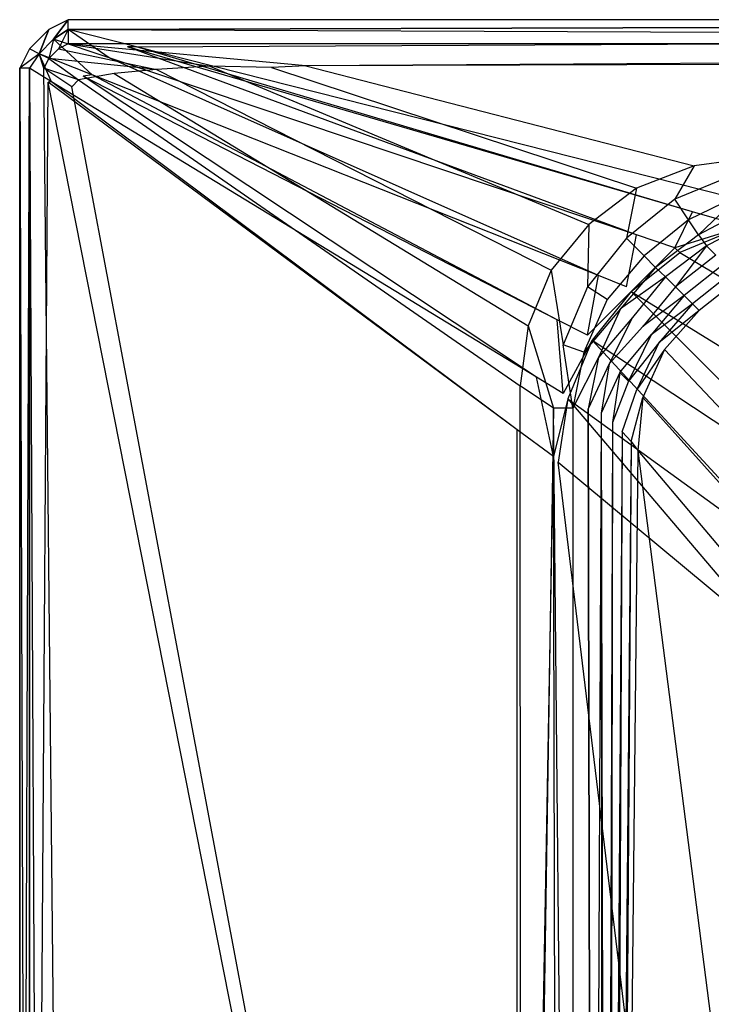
# Model space of a CAD drawing. Extents: x 0 to 0.86, y -0.605 to 0.
# Tile 6 of 33: x 0 to 0.143, y -0.203 to 0. Entities that reach past the tile are written whole.
import ezdxf

# ---------------------------------------------------------------- set-up
doc = ezdxf.new("R2010")
doc.units = 0
doc.layers.add('L3_BECKEN_N_692210__0___REPLACE', color=7, linetype='CONTINUOUS')

msp = doc.modelspace()

# ---------------------------------------------------------------- linework, layer by layer
at = {"layer": 'L3_BECKEN_N_692210__0___REPLACE', "color": 8}
for points, invisible_edges in [([(0.01, 0, 0.306281), (0.007, -0.004, 0.304286), (0.006, -0.002, 0.306281), (0.01, 0, 0.306281)], 14), ([(0.006, -0.002, 0.342652), (0.01, 0, 0.349181), (0.01, 0, 0.342652), (0.006, -0.002, 0.342652)], 13), ([(0.01, 0, 0.349181), (0.006, -0.002, 0.342652), (0.006, -0.002, 0.349181), (0.01, 0, 0.349181)], 14), ([(0.007, -0.004, 0.352174), (0.01, 0, 0.349181), (0.006, -0.002, 0.349181), (0.007, -0.004, 0.352174)], 14), ([(0.006, -0.002, 0.310828), (0.01, 0, 0.342652), (0.01, 0, 0.310828), (0.006, -0.002, 0.310828)], 13), ([(0.01, 0, 0.342652), (0.006, -0.002, 0.310828), (0.006, -0.002, 0.342652), (0.01, 0, 0.342652)], 14), ([(0.006, -0.002, 0.306281), (0.01, 0, 0.310828), (0.01, 0, 0.306281), (0.006, -0.002, 0.306281)], 13), ([(0.01, 0, 0.310828), (0.006, -0.002, 0.306281), (0.006, -0.002, 0.310828), (0.01, 0, 0.310828)], 14), ([(0.01, -0.002, 0.304286), (0.007, -0.004, 0.304286), (0.01, 0, 0.306281), (0.01, -0.002, 0.304286)], 14), ([(0.007, -0.004, 0.352174), (0.01, -0.002, 0.352174), (0.01, 0, 0.349181), (0.007, -0.004, 0.352174)], 14), ([(0.758371, 0, 0.306281), (0.01, -0.002, 0.304286), (0.01, 0, 0.306281), (0.758371, 0, 0.306281)], 13), ([(0.01, -0.002, 0.304286), (0.758371, 0, 0.306281), (0.758419, -0.002, 0.304286), (0.01, -0.002, 0.304286)], 14), ([(0.01, -0.002, 0.352174), (0.755975, 0, 0.349181), (0.01, 0, 0.349181), (0.01, -0.002, 0.352174)], 13), ([(0.755975, 0, 0.349181), (0.01, -0.002, 0.352174), (0.756104, -0.002, 0.352174), (0.755975, 0, 0.349181)], 14), ([(0.01, 0, 0.349181), (0.756339, 0, 0.342652), (0.01, 0, 0.342652), (0.01, 0, 0.349181)], 13), ([(0.756339, 0, 0.342652), (0.01, 0, 0.349181), (0.755975, 0, 0.349181), (0.756339, 0, 0.342652)], 14), ([(0.01, 0, 0.310828), (0.756339, 0, 0.342652), (0.758117, 0, 0.310828), (0.01, 0, 0.310828)], 13), ([(0.756339, 0, 0.342652), (0.01, 0, 0.310828), (0.01, 0, 0.342652), (0.756339, 0, 0.342652)], 14), ([(0.01, 0, 0.310828), (0.758371, 0, 0.306281), (0.01, 0, 0.306281), (0.01, 0, 0.310828)], 13), ([(0.758371, 0, 0.306281), (0.01, 0, 0.310828), (0.758117, 0, 0.310828), (0.758371, 0, 0.306281)], 14), ([(0.006, -0.002, 0.306281), (0.004, -0.007, 0.304286), (0.002, -0.006, 0.306281), (0.006, -0.002, 0.306281)], 13), ([(0.002, -0.006, 0.342652), (0.006, -0.002, 0.349181), (0.006, -0.002, 0.342652), (0.002, -0.006, 0.342652)], 13), ([(0.006, -0.002, 0.349181), (0.002, -0.006, 0.342652), (0.002, -0.006, 0.349181), (0.006, -0.002, 0.349181)], 14), ([(0.004, -0.007, 0.352174), (0.006, -0.002, 0.349181), (0.002, -0.006, 0.349181), (0.004, -0.007, 0.352174)], 13), ([(0.002, -0.006, 0.310828), (0.006, -0.002, 0.342652), (0.006, -0.002, 0.310828), (0.002, -0.006, 0.310828)], 13), ([(0.006, -0.002, 0.342652), (0.002, -0.006, 0.310828), (0.002, -0.006, 0.342652), (0.006, -0.002, 0.342652)], 14), ([(0.002, -0.006, 0.306281), (0.006, -0.002, 0.310828), (0.006, -0.002, 0.306281), (0.002, -0.006, 0.306281)], 13), ([(0.006, -0.002, 0.310828), (0.002, -0.006, 0.306281), (0.002, -0.006, 0.310828), (0.006, -0.002, 0.310828)], 14), ([(0.004, -0.007, 0.304286), (0.006, -0.002, 0.306281), (0.007, -0.004, 0.304286), (0.004, -0.007, 0.304286)], 14), ([(0.006, -0.002, 0.349181), (0.004, -0.007, 0.352174), (0.007, -0.004, 0.352174), (0.006, -0.002, 0.349181)], 14), ([(0.01, -0.002, 0.352174), (0.007, -0.004, 0.352174), (0.008, -0.006, 0.354169), (0.01, -0.002, 0.352174)], 14), ([(0.01, -0.002, 0.304286), (0.018418, -0.007836, 0.304286), (0.007, -0.004, 0.304286), (0.01, -0.002, 0.304286)], 13), ([(0.01, -0.002, 0.352174), (0.008, -0.006, 0.354169), (0.01, -0.005, 0.354169), (0.01, -0.002, 0.352174)], 14), ([(0.756279, -0.005, 0.354169), (0.01, -0.002, 0.352174), (0.01, -0.005, 0.354169), (0.756279, -0.005, 0.354169)], 13), ([(0.01, -0.002, 0.352174), (0.756279, -0.005, 0.354169), (0.756104, -0.002, 0.352174), (0.01, -0.002, 0.352174)], 14), ([(0.758419, -0.002, 0.304286), (0.024087, -0.005569, 0.304286), (0.01, -0.002, 0.304286), (0.758419, -0.002, 0.304286)], 13), ([(0.024087, -0.005569, 0.304286), (0.02223, -0.005571, 0.304286), (0.01, -0.002, 0.304286), (0.024087, -0.005569, 0.304286)], 14), ([(0.018418, -0.007836, 0.304286), (0.01, -0.002, 0.304286), (0.02223, -0.005571, 0.304286), (0.018418, -0.007836, 0.304286)], 14), ([(0.024087, -0.005569, 0.304286), (0.758419, -0.002, 0.304286), (0.758429, -0.004685, 0.304286), (0.024087, -0.005569, 0.304286)], 14), ([(0.006, -0.008, 0.354169), (0.007, -0.004, 0.352174), (0.004, -0.007, 0.352174), (0.006, -0.008, 0.354169)], 13), ([(0.007, -0.004, 0.304286), (0.014958, -0.011347, 0.304286), (0.004, -0.007, 0.304286), (0.007, -0.004, 0.304286)], 13), ([(0.007, -0.004, 0.352174), (0.006, -0.008, 0.354169), (0.008, -0.006, 0.354169), (0.007, -0.004, 0.352174)], 14), ([(0.014958, -0.011347, 0.304286), (0.007, -0.004, 0.304286), (0.018418, -0.007836, 0.304286), (0.014958, -0.011347, 0.304286)], 14), ([(0.002, -0.01, 0.304286), (0, -0.01, 0.306281), (0.002, -0.006, 0.306281), (0.002, -0.01, 0.304286)], 14), ([(0, -0.01, 0.349181), (0.002, -0.006, 0.342652), (0, -0.01, 0.342652), (0, -0.01, 0.349181)], 13), ([(0.002, -0.006, 0.342652), (0, -0.01, 0.349181), (0.002, -0.006, 0.349181), (0.002, -0.006, 0.342652)], 14), ([(0.002, -0.006, 0.349181), (0, -0.01, 0.349181), (0.004, -0.007, 0.352174), (0.002, -0.006, 0.349181)], 14), ([(0, -0.01, 0.342652), (0.002, -0.006, 0.310828), (0, -0.01, 0.310828), (0, -0.01, 0.342652)], 13), ([(0.002, -0.006, 0.310828), (0, -0.01, 0.342652), (0.002, -0.006, 0.342652), (0.002, -0.006, 0.310828)], 14), ([(0, -0.01, 0.310828), (0.002, -0.006, 0.306281), (0, -0.01, 0.306281), (0, -0.01, 0.310828)], 13), ([(0.002, -0.006, 0.306281), (0, -0.01, 0.310828), (0.002, -0.006, 0.310828), (0.002, -0.006, 0.306281)], 14), ([(0.004, -0.007, 0.304286), (0.002, -0.01, 0.304286), (0.002, -0.006, 0.306281), (0.004, -0.007, 0.304286)], 14), ([(0.028211, -0.010229, 0.354169), (0.008, -0.006, 0.354169), (0.006, -0.008, 0.354169), (0.028211, -0.010229, 0.354169)], 13), ([(0.0392, -0.009585, 0.354169), (0.01, -0.005, 0.354169), (0.008, -0.006, 0.354169), (0.0392, -0.009585, 0.354169)], 13), ([(0.008, -0.006, 0.354169), (0.028211, -0.010229, 0.354169), (0.0392, -0.009585, 0.354169), (0.008, -0.006, 0.354169)], 14), ([(0.058976, -0.009491, 0.354169), (0.756279, -0.005, 0.354169), (0.01, -0.005, 0.354169), (0.058976, -0.009491, 0.354169)], 13), ([(0.01, -0.005, 0.354169), (0.0392, -0.009585, 0.354169), (0.051909, -0.009876, 0.354169), (0.01, -0.005, 0.354169)], 14), ([(0.058976, -0.009491, 0.354169), (0.01, -0.005, 0.354169), (0.051909, -0.009876, 0.354169), (0.058976, -0.009491, 0.354169)], 14), ([(0.02223, -0.005571, 0.304286), (0.127096, -0.044345, 0.304286), (0.018418, -0.007836, 0.304286), (0.02223, -0.005571, 0.304286)], 13), ([(0.024087, -0.005569, 0.304286), (0.138644, -0.03956, 0.304286), (0.02223, -0.005571, 0.304286), (0.024087, -0.005569, 0.304286)], 13), ([(0.127096, -0.044345, 0.304286), (0.02223, -0.005571, 0.304286), (0.138644, -0.03956, 0.304286), (0.127096, -0.044345, 0.304286)], 14), ([(0.758429, -0.004685, 0.304286), (0.146089, -0.036476, 0.304286), (0.024087, -0.005569, 0.304286), (0.758429, -0.004685, 0.304286)], 13), ([(0.138644, -0.03956, 0.304286), (0.024087, -0.005569, 0.304286), (0.146089, -0.036476, 0.304286), (0.138644, -0.03956, 0.304286)], 14), ([(0.756279, -0.005, 0.354169), (0.058976, -0.009491, 0.354169), (0.756238, -0.007604, 0.354169), (0.756279, -0.005, 0.354169)], 14), ([(0.004, -0.007, 0.352174), (0, -0.01, 0.349181), (0.002, -0.01, 0.352174), (0.004, -0.007, 0.352174)], 14), ([(0.005, -0.01, 0.354169), (0.004, -0.007, 0.352174), (0.002, -0.01, 0.352174), (0.005, -0.01, 0.354169)], 14), ([(0.004, -0.007, 0.304286), (0.00656, -0.012777, 0.304286), (0.002, -0.01, 0.304286), (0.004, -0.007, 0.304286)], 13), ([(0.006, -0.008, 0.354169), (0.004, -0.007, 0.352174), (0.005, -0.01, 0.354169), (0.006, -0.008, 0.354169)], 14), ([(0.014958, -0.011347, 0.304286), (0.013089, -0.011665, 0.304286), (0.004, -0.007, 0.304286), (0.014958, -0.011347, 0.304286)], 14), ([(0.00656, -0.012777, 0.304286), (0.004, -0.007, 0.304286), (0.013089, -0.011665, 0.304286), (0.00656, -0.012777, 0.304286)], 14), ([(0.012141, -0.012403, 0.354169), (0.006, -0.008, 0.354169), (0.005, -0.01, 0.354169), (0.012141, -0.012403, 0.354169)], 13), ([(0.006, -0.008, 0.354169), (0.012141, -0.012403, 0.354169), (0.019447, -0.011098, 0.354169), (0.006, -0.008, 0.354169)], 14), ([(0.028211, -0.010229, 0.354169), (0.006, -0.008, 0.354169), (0.019447, -0.011098, 0.354169), (0.028211, -0.010229, 0.354169)], 14), ([(0.018418, -0.007836, 0.304286), (0.119261, -0.052723, 0.304286), (0.014958, -0.011347, 0.304286), (0.018418, -0.007836, 0.304286)], 13), ([(0.119261, -0.052723, 0.304286), (0.018418, -0.007836, 0.304286), (0.127096, -0.044345, 0.304286), (0.119261, -0.052723, 0.304286)], 14), ([(0.15193, -0.028362, 0.354169), (0.756238, -0.007604, 0.354169), (0.058976, -0.009491, 0.354169), (0.15193, -0.028362, 0.354169)], 13), ([(0, -0.595, 0.342652), (0, -0.01, 0.310828), (0, -0.595, 0.310828), (0, -0.595, 0.342652)], 13), ([(0, -0.01, 0.310828), (0, -0.595, 0.342652), (0, -0.01, 0.342652), (0, -0.01, 0.310828)], 14), ([(0, -0.595, 0.349181), (0, -0.01, 0.342652), (0, -0.595, 0.342652), (0, -0.595, 0.349181)], 13), ([(0, -0.01, 0.342652), (0, -0.595, 0.349181), (0, -0.01, 0.349181), (0, -0.01, 0.342652)], 14), ([(0.002, -0.01, 0.304286), (0, -0.595, 0.306281), (0, -0.01, 0.306281), (0.002, -0.01, 0.304286)], 13), ([(0, -0.595, 0.306281), (0.002, -0.01, 0.304286), (0.002, -0.595, 0.304286), (0, -0.595, 0.306281)], 14), ([(0.002, -0.595, 0.352174), (0, -0.01, 0.349181), (0, -0.595, 0.349181), (0.002, -0.595, 0.352174)], 13), ([(0, -0.01, 0.349181), (0.002, -0.595, 0.352174), (0.002, -0.01, 0.352174), (0, -0.01, 0.349181)], 14), ([(0, -0.595, 0.310828), (0, -0.01, 0.306281), (0, -0.595, 0.306281), (0, -0.595, 0.310828)], 13), ([(0, -0.01, 0.306281), (0, -0.595, 0.310828), (0, -0.01, 0.310828), (0, -0.01, 0.306281)], 14), ([(0.00656, -0.012777, 0.304286), (0.005901, -0.01289, 0.304286), (0.002, -0.01, 0.304286), (0.00656, -0.012777, 0.304286)], 14), ([(0.005901, -0.01289, 0.304286), (0.002, -0.595, 0.304286), (0.002, -0.01, 0.304286), (0.005901, -0.01289, 0.304286)], 13), ([(0.005, -0.595, 0.354169), (0.002, -0.01, 0.352174), (0.002, -0.595, 0.352174), (0.005, -0.595, 0.354169)], 13), ([(0.002, -0.01, 0.352174), (0.005, -0.595, 0.354169), (0.005, -0.01, 0.354169), (0.002, -0.01, 0.352174)], 14), ([(0.010696, -0.589789, 0.354065), (0.005, -0.01, 0.354169), (0.005, -0.595, 0.354169), (0.010696, -0.589789, 0.354065)], 14), ([(0.010735, -0.013823, 0.354169), (0.005, -0.01, 0.354169), (0.010696, -0.589789, 0.354065), (0.010735, -0.013823, 0.354169)], 14), ([(0.012141, -0.012403, 0.354169), (0.005, -0.01, 0.354169), (0.010735, -0.013823, 0.354169), (0.012141, -0.012403, 0.354169)], 14), ([(0.11725, -0.042216, 0.354169), (0.0392, -0.009585, 0.354169), (0.028211, -0.010229, 0.354169), (0.11725, -0.042216, 0.354169)], 13), ([(0.0392, -0.009585, 0.354169), (0.11725, -0.042216, 0.354169), (0.127083, -0.034734, 0.354169), (0.0392, -0.009585, 0.354169)], 14), ([(0.127083, -0.034734, 0.354169), (0.051909, -0.009876, 0.354169), (0.0392, -0.009585, 0.354169), (0.127083, -0.034734, 0.354169)], 13), ([(0.13898, -0.030134, 0.354169), (0.058976, -0.009491, 0.354169), (0.051909, -0.009876, 0.354169), (0.13898, -0.030134, 0.354169)], 13), ([(0.051909, -0.009876, 0.354169), (0.127083, -0.034734, 0.354169), (0.13898, -0.030134, 0.354169), (0.051909, -0.009876, 0.354169)], 14), ([(0.058976, -0.009491, 0.354169), (0.13898, -0.030134, 0.354169), (0.15193, -0.028362, 0.354169), (0.058976, -0.009491, 0.354169)], 14), ([(0.013089, -0.011665, 0.304286), (0.106473, -0.073634, 0.304286), (0.00656, -0.012777, 0.304286), (0.013089, -0.011665, 0.304286)], 13), ([(0.104775, -0.06305, 0.354169), (0.019447, -0.011098, 0.354169), (0.012141, -0.012403, 0.354169), (0.104775, -0.06305, 0.354169)], 13), ([(0.014958, -0.011347, 0.304286), (0.110771, -0.061803, 0.304286), (0.013089, -0.011665, 0.304286), (0.014958, -0.011347, 0.304286)], 13), ([(0.106473, -0.073634, 0.304286), (0.013089, -0.011665, 0.304286), (0.110771, -0.061803, 0.304286), (0.106473, -0.073634, 0.304286)], 14), ([(0.110771, -0.061803, 0.304286), (0.014958, -0.011347, 0.304286), (0.119261, -0.052723, 0.304286), (0.110771, -0.061803, 0.304286)], 14), ([(0.109491, -0.051621, 0.354169), (0.028211, -0.010229, 0.354169), (0.019447, -0.011098, 0.354169), (0.109491, -0.051621, 0.354169)], 13), ([(0.019447, -0.011098, 0.354169), (0.104775, -0.06305, 0.354169), (0.109491, -0.051621, 0.354169), (0.019447, -0.011098, 0.354169)], 14), ([(0.028211, -0.010229, 0.354169), (0.109491, -0.051621, 0.354169), (0.11725, -0.042216, 0.354169), (0.028211, -0.010229, 0.354169)], 14), ([(0.002, -0.595, 0.304286), (0.005901, -0.01289, 0.304286), (0.005562, -0.591701, 0.304286), (0.002, -0.595, 0.304286)], 14), ([(0.005901, -0.01289, 0.304286), (0.102536, -0.501911, 0.304286), (0.005562, -0.591701, 0.304286), (0.005901, -0.01289, 0.304286)], 13), ([(0.00656, -0.012777, 0.304286), (0.102536, -0.084471, 0.304286), (0.005901, -0.01289, 0.304286), (0.00656, -0.012777, 0.304286)], 13), ([(0.102536, -0.501911, 0.304286), (0.005901, -0.01289, 0.304286), (0.102536, -0.084471, 0.304286), (0.102536, -0.501911, 0.304286)], 14), ([(0.102536, -0.084471, 0.304286), (0.00656, -0.012777, 0.304286), (0.106473, -0.073634, 0.304286), (0.102536, -0.084471, 0.304286)], 14), ([(0.103219, -0.505146, 0.352371), (0.010735, -0.013823, 0.354169), (0.010696, -0.589789, 0.354065), (0.103219, -0.505146, 0.352371)], 14), ([(0.103148, -0.075432, 0.354169), (0.012141, -0.012403, 0.354169), (0.010735, -0.013823, 0.354169), (0.103148, -0.075432, 0.354169)], 13), ([(0.103219, -0.505146, 0.352371), (0.103148, -0.075432, 0.354169), (0.010735, -0.013823, 0.354169), (0.103219, -0.505146, 0.352371)], 14), ([(0.012141, -0.012403, 0.354169), (0.103148, -0.075432, 0.354169), (0.104775, -0.06305, 0.354169), (0.012141, -0.012403, 0.354169)], 14), ([(0.147, -0.032, 0.354169), (0.15193, -0.028362, 0.354169), (0.13898, -0.030134, 0.354169), (0.147, -0.032, 0.354169)], 13), ([(0.135, -0.037, 0.354169), (0.13898, -0.030134, 0.354169), (0.127083, -0.034734, 0.354169), (0.135, -0.037, 0.354169)], 13), ([(0.13898, -0.030134, 0.354169), (0.135, -0.037, 0.354169), (0.147, -0.032, 0.354169), (0.13898, -0.030134, 0.354169)], 14), ([(0.147, -0.032, 0.354169), (0.135, -0.037, 0.354169), (0.137817, -0.041231, 0.35014), (0.147, -0.032, 0.354169)], 14), ([(0.1485, -0.036028, 0.350362), (0.147, -0.032, 0.354169), (0.137817, -0.041231, 0.35014), (0.1485, -0.036028, 0.350362)], 14), ([(0.125, -0.045, 0.354169), (0.127083, -0.034734, 0.354169), (0.11725, -0.042216, 0.354169), (0.125, -0.045, 0.354169)], 13), ([(0.127083, -0.034734, 0.354169), (0.125, -0.045, 0.354169), (0.135, -0.037, 0.354169), (0.127083, -0.034734, 0.354169)], 14), ([(0.1485, -0.036028, 0.350362), (0.137817, -0.041231, 0.35014), (0.139883, -0.044314, 0.346401), (0.1485, -0.036028, 0.350362)], 14), ([(0.146089, -0.036476, 0.304286), (0.147, -0.042, 0.304286), (0.138644, -0.03956, 0.304286), (0.146089, -0.036476, 0.304286)], 13), ([(0.1485, -0.036028, 0.350362), (0.139883, -0.044314, 0.346401), (0.149468, -0.039201, 0.346463), (0.1485, -0.036028, 0.350362)], 14), ([(0.135, -0.037, 0.354169), (0.125, -0.045, 0.354169), (0.128684, -0.048639, 0.35021), (0.135, -0.037, 0.354169)], 14), ([(0.137817, -0.041231, 0.35014), (0.135, -0.037, 0.354169), (0.128684, -0.048639, 0.35021), (0.137817, -0.041231, 0.35014)], 14), ([(0.138644, -0.03956, 0.304286), (0.135, -0.047, 0.304286), (0.127096, -0.044345, 0.304286), (0.138644, -0.03956, 0.304286)], 13), ([(0.135, -0.047, 0.304286), (0.138644, -0.03956, 0.304286), (0.147, -0.042, 0.304286), (0.135, -0.047, 0.304286)], 14), ([(0.149468, -0.039201, 0.346463), (0.139883, -0.044314, 0.346401), (0.150851, -0.041778, 0.342919), (0.149468, -0.039201, 0.346463)], 14), ([(0.117, -0.055, 0.354169), (0.11725, -0.042216, 0.354169), (0.109491, -0.051621, 0.354169), (0.117, -0.055, 0.354169)], 13), ([(0.11725, -0.042216, 0.354169), (0.117, -0.055, 0.354169), (0.125, -0.045, 0.354169), (0.11725, -0.042216, 0.354169)], 14), ([(0.137817, -0.041231, 0.35014), (0.128684, -0.048639, 0.35021), (0.131015, -0.051018, 0.346077), (0.137817, -0.041231, 0.35014)], 14), ([(0.139883, -0.044314, 0.346401), (0.137817, -0.041231, 0.35014), (0.131015, -0.051018, 0.346077), (0.139883, -0.044314, 0.346401)], 14), ([(0.148088, -0.042924, 0.299267), (0.135, -0.047, 0.304286), (0.147, -0.042, 0.304286), (0.148088, -0.042924, 0.299267)], 14), ([(0.139883, -0.044314, 0.346401), (0.141544, -0.046564, 0.34253), (0.150851, -0.041778, 0.342919), (0.139883, -0.044314, 0.346401)], 14), ([(0.150851, -0.041778, 0.342919), (0.141544, -0.046564, 0.34253), (0.152871, -0.04388, 0.339623), (0.150851, -0.041778, 0.342919)], 14), ([(0.127096, -0.044345, 0.304286), (0.125, -0.055, 0.304286), (0.119261, -0.052723, 0.304286), (0.127096, -0.044345, 0.304286)], 13), ([(0.125, -0.055, 0.304286), (0.127096, -0.044345, 0.304286), (0.135, -0.047, 0.304286), (0.125, -0.055, 0.304286)], 14), ([(0.139883, -0.044314, 0.346401), (0.131015, -0.051018, 0.346077), (0.141544, -0.046564, 0.34253), (0.139883, -0.044314, 0.346401)], 14), ([(0.135, -0.047, 0.304286), (0.148088, -0.042924, 0.299267), (0.136027, -0.047945, 0.299267), (0.135, -0.047, 0.304286)], 13), ([(0.148088, -0.042924, 0.299267), (0.198152, -0.085431, 0.068382), (0.136027, -0.047945, 0.299267), (0.148088, -0.042924, 0.299267)], 14), ([(0.141544, -0.046564, 0.34253), (0.143468, -0.048527, 0.339126), (0.152871, -0.04388, 0.339623), (0.141544, -0.046564, 0.34253)], 14), ([(0.125, -0.045, 0.354169), (0.117, -0.055, 0.354169), (0.121028, -0.057665, 0.350005), (0.125, -0.045, 0.354169)], 14), ([(0.128684, -0.048639, 0.35021), (0.125, -0.045, 0.354169), (0.121028, -0.057665, 0.350005), (0.128684, -0.048639, 0.35021)], 14), ([(0.131015, -0.051018, 0.346077), (0.1331, -0.052993, 0.342114), (0.141544, -0.046564, 0.34253), (0.131015, -0.051018, 0.346077)], 14), ([(0.141544, -0.046564, 0.34253), (0.1331, -0.052993, 0.342114), (0.135136, -0.055, 0.338812), (0.141544, -0.046564, 0.34253)], 14), ([(0.141544, -0.046564, 0.34253), (0.135136, -0.055, 0.338812), (0.143468, -0.048527, 0.339126), (0.141544, -0.046564, 0.34253)], 14), ([(0.128684, -0.048639, 0.35021), (0.121028, -0.057665, 0.350005), (0.123812, -0.059552, 0.345993), (0.128684, -0.048639, 0.35021)], 14), ([(0.131015, -0.051018, 0.346077), (0.128684, -0.048639, 0.35021), (0.123812, -0.059552, 0.345993), (0.131015, -0.051018, 0.346077)], 14), ([(0.135, -0.047, 0.304286), (0.125986, -0.055986, 0.299267), (0.125, -0.055, 0.304286), (0.135, -0.047, 0.304286)], 14), ([(0.125986, -0.055986, 0.299267), (0.135, -0.047, 0.304286), (0.136027, -0.047945, 0.299267), (0.125986, -0.055986, 0.299267)], 13), ([(0.125986, -0.055986, 0.299267), (0.136027, -0.047945, 0.299267), (0.183257, -0.091396, 0.068382), (0.125986, -0.055986, 0.299267)], 14), ([(0.143468, -0.048527, 0.339126), (0.135136, -0.055, 0.338812), (0.145221, -0.050253, 0.33536), (0.143468, -0.048527, 0.339126)], 14), ([(0.136027, -0.047945, 0.299267), (0.198152, -0.085431, 0.068382), (0.183257, -0.091396, 0.068382), (0.136027, -0.047945, 0.299267)], 14), ([(0.135136, -0.055, 0.338812), (0.136924, -0.056783, 0.335125), (0.145221, -0.050253, 0.33536), (0.135136, -0.055, 0.338812)], 14), ([(0.145221, -0.050253, 0.33536), (0.136924, -0.056783, 0.335125), (0.146938, -0.051904, 0.3312), (0.145221, -0.050253, 0.33536)], 14), ([(0.112, -0.067, 0.354169), (0.109491, -0.051621, 0.354169), (0.104775, -0.06305, 0.354169), (0.112, -0.067, 0.354169)], 13), ([(0.109491, -0.051621, 0.354169), (0.112, -0.067, 0.354169), (0.117, -0.055, 0.354169), (0.109491, -0.051621, 0.354169)], 14), ([(0.119261, -0.052723, 0.304286), (0.117, -0.065, 0.304286), (0.110771, -0.061803, 0.304286), (0.119261, -0.052723, 0.304286)], 13), ([(0.117, -0.065, 0.304286), (0.119261, -0.052723, 0.304286), (0.125, -0.055, 0.304286), (0.117, -0.065, 0.304286)], 14), ([(0.131015, -0.051018, 0.346077), (0.123812, -0.059552, 0.345993), (0.1331, -0.052993, 0.342114), (0.131015, -0.051018, 0.346077)], 14), ([(0.136924, -0.056783, 0.335125), (0.138633, -0.058502, 0.331042), (0.146938, -0.051904, 0.3312), (0.136924, -0.056783, 0.335125)], 14), ([(0.146938, -0.051904, 0.3312), (0.138633, -0.058502, 0.331042), (0.148421, -0.053239, 0.326504), (0.146938, -0.051904, 0.3312)], 14), ([(0.1331, -0.052993, 0.342114), (0.123812, -0.059552, 0.345993), (0.126245, -0.061317, 0.34217), (0.1331, -0.052993, 0.342114)], 14), ([(0.1331, -0.052993, 0.342114), (0.126245, -0.061317, 0.34217), (0.12839, -0.063219, 0.338947), (0.1331, -0.052993, 0.342114)], 14), ([(0.135136, -0.055, 0.338812), (0.1331, -0.052993, 0.342114), (0.12839, -0.063219, 0.338947), (0.135136, -0.055, 0.338812)], 14), ([(0.138633, -0.058502, 0.331042), (0.140024, -0.059933, 0.326396), (0.148421, -0.053239, 0.326504), (0.138633, -0.058502, 0.331042)], 14), ([(0.148421, -0.053239, 0.326504), (0.140024, -0.059933, 0.326396), (0.186884, -0.106884, 0.064844), (0.148421, -0.053239, 0.326504)], 14), ([(0.117, -0.055, 0.354169), (0.112, -0.067, 0.354169), (0.116225, -0.06847, 0.350588), (0.117, -0.055, 0.354169)], 14), ([(0.121028, -0.057665, 0.350005), (0.117, -0.055, 0.354169), (0.116225, -0.06847, 0.350588), (0.121028, -0.057665, 0.350005)], 14), ([(0.125986, -0.055986, 0.299267), (0.117, -0.065, 0.304286), (0.125, -0.055, 0.304286), (0.125986, -0.055986, 0.299267)], 14), ([(0.117, -0.065, 0.304286), (0.125986, -0.055986, 0.299267), (0.117945, -0.066027, 0.299267), (0.117, -0.065, 0.304286)], 13), ([(0.125986, -0.055986, 0.299267), (0.171326, -0.101326, 0.068382), (0.117945, -0.066027, 0.299267), (0.125986, -0.055986, 0.299267)], 14), ([(0.125986, -0.055986, 0.299267), (0.183257, -0.091396, 0.068382), (0.171326, -0.101326, 0.068382), (0.125986, -0.055986, 0.299267)], 14), ([(0.135136, -0.055, 0.338812), (0.12839, -0.063219, 0.338947), (0.136924, -0.056783, 0.335125), (0.135136, -0.055, 0.338812)], 14), ([(0.136924, -0.056783, 0.335125), (0.12839, -0.063219, 0.338947), (0.130137, -0.064914, 0.335286), (0.136924, -0.056783, 0.335125)], 14), ([(0.136924, -0.056783, 0.335125), (0.130137, -0.064914, 0.335286), (0.138633, -0.058502, 0.331042), (0.136924, -0.056783, 0.335125)], 14), ([(0.121028, -0.057665, 0.350005), (0.116225, -0.06847, 0.350588), (0.123812, -0.059552, 0.345993), (0.121028, -0.057665, 0.350005)], 14), ([(0.138633, -0.058502, 0.331042), (0.130137, -0.064914, 0.335286), (0.131724, -0.066554, 0.331191), (0.138633, -0.058502, 0.331042)], 14), ([(0.138633, -0.058502, 0.331042), (0.131724, -0.066554, 0.331191), (0.140024, -0.059933, 0.326396), (0.138633, -0.058502, 0.331042)], 14), ([(0.123812, -0.059552, 0.345993), (0.116225, -0.06847, 0.350588), (0.119233, -0.0696, 0.346848), (0.123812, -0.059552, 0.345993)], 14), ([(0.123812, -0.059552, 0.345993), (0.119233, -0.0696, 0.346848), (0.126245, -0.061317, 0.34217), (0.123812, -0.059552, 0.345993)], 14), ([(0.140024, -0.059933, 0.326396), (0.131724, -0.066554, 0.331191), (0.132829, -0.067924, 0.326474), (0.140024, -0.059933, 0.326396)], 14), ([(0.140024, -0.059933, 0.326396), (0.132829, -0.067924, 0.326474), (0.186884, -0.106884, 0.064844), (0.140024, -0.059933, 0.326396)], 14), ([(0.110771, -0.061803, 0.304286), (0.112, -0.077, 0.304286), (0.106473, -0.073634, 0.304286), (0.110771, -0.061803, 0.304286)], 13), ([(0.112, -0.077, 0.304286), (0.110771, -0.061803, 0.304286), (0.117, -0.065, 0.304286), (0.112, -0.077, 0.304286)], 14), ([(0.126245, -0.061317, 0.34217), (0.119233, -0.0696, 0.346848), (0.12149, -0.070886, 0.342919), (0.126245, -0.061317, 0.34217)], 14), ([(0.126245, -0.061317, 0.34217), (0.12149, -0.070886, 0.342919), (0.12839, -0.063219, 0.338947), (0.126245, -0.061317, 0.34217)], 14), ([(0.11, -0.08, 0.354169), (0.104775, -0.06305, 0.354169), (0.103148, -0.075432, 0.354169), (0.11, -0.08, 0.354169)], 13), ([(0.104775, -0.06305, 0.354169), (0.11, -0.08, 0.354169), (0.112, -0.067, 0.354169), (0.104775, -0.06305, 0.354169)], 14), ([(0.12839, -0.063219, 0.338947), (0.12149, -0.070886, 0.342919), (0.123628, -0.072704, 0.33948), (0.12839, -0.063219, 0.338947)], 14), ([(0.123628, -0.072704, 0.33948), (0.130137, -0.064914, 0.335286), (0.12839, -0.063219, 0.338947), (0.123628, -0.072704, 0.33948)], 14), ([(0.117945, -0.066027, 0.299267), (0.112, -0.077, 0.304286), (0.117, -0.065, 0.304286), (0.117945, -0.066027, 0.299267)], 14), ([(0.112, -0.077, 0.304286), (0.117945, -0.066027, 0.299267), (0.112924, -0.078088, 0.299267), (0.112, -0.077, 0.304286)], 13), ([(0.117945, -0.066027, 0.299267), (0.161396, -0.113257, 0.068382), (0.112924, -0.078088, 0.299267), (0.117945, -0.066027, 0.299267)], 14), ([(0.117945, -0.066027, 0.299267), (0.171326, -0.101326, 0.068382), (0.161396, -0.113257, 0.068382), (0.117945, -0.066027, 0.299267)], 14), ([(0.130137, -0.064914, 0.335286), (0.123628, -0.072704, 0.33948), (0.125439, -0.074444, 0.335662), (0.130137, -0.064914, 0.335286)], 13), ([(0.130137, -0.064914, 0.335286), (0.125439, -0.074444, 0.335662), (0.131724, -0.066554, 0.331191), (0.130137, -0.064914, 0.335286)], 14), ([(0.131724, -0.066554, 0.331191), (0.125439, -0.074444, 0.335662), (0.127133, -0.076198, 0.331432), (0.131724, -0.066554, 0.331191)], 14), ([(0.131724, -0.066554, 0.331191), (0.127133, -0.076198, 0.331432), (0.132829, -0.067924, 0.326474), (0.131724, -0.066554, 0.331191)], 14), ([(0.114, -0.08, 0.352174), (0.112, -0.067, 0.354169), (0.11, -0.08, 0.354169), (0.114, -0.08, 0.352174)], 14), ([(0.116225, -0.06847, 0.350588), (0.112, -0.067, 0.354169), (0.114, -0.08, 0.352174), (0.116225, -0.06847, 0.350588)], 14), ([(0.116225, -0.06847, 0.350588), (0.114, -0.08, 0.352174), (0.119233, -0.0696, 0.346848), (0.116225, -0.06847, 0.350588)], 14), ([(0.132829, -0.067924, 0.326474), (0.127133, -0.076198, 0.331432), (0.128411, -0.07781, 0.326649), (0.132829, -0.067924, 0.326474)], 14), ([(0.132829, -0.067924, 0.326474), (0.128411, -0.07781, 0.326649), (0.178898, -0.116785, 0.064844), (0.132829, -0.067924, 0.326474)], 14), ([(0.132829, -0.067924, 0.326474), (0.178898, -0.116785, 0.064844), (0.186884, -0.106884, 0.064844), (0.132829, -0.067924, 0.326474)], 14), ([(0.119233, -0.0696, 0.346848), (0.114, -0.08, 0.352174), (0.11711, -0.080159, 0.348544), (0.119233, -0.0696, 0.346848)], 14), ([(0.119233, -0.0696, 0.346848), (0.11711, -0.080159, 0.348544), (0.12149, -0.070886, 0.342919), (0.119233, -0.0696, 0.346848)], 14), ([(0.12149, -0.070886, 0.342919), (0.11711, -0.080159, 0.348544), (0.119843, -0.081018, 0.34497), (0.12149, -0.070886, 0.342919)], 14), ([(0.12149, -0.070886, 0.342919), (0.119843, -0.081018, 0.34497), (0.123628, -0.072704, 0.33948), (0.12149, -0.070886, 0.342919)], 14), ([(0.123628, -0.072704, 0.33948), (0.119843, -0.081018, 0.34497), (0.122171, -0.082967, 0.341309), (0.123628, -0.072704, 0.33948)], 14), ([(0.123628, -0.072704, 0.33948), (0.122171, -0.082967, 0.341309), (0.125439, -0.074444, 0.335662), (0.123628, -0.072704, 0.33948)], 14), ([(0.106473, -0.073634, 0.304286), (0.11, -0.09, 0.304286), (0.102536, -0.084471, 0.304286), (0.106473, -0.073634, 0.304286)], 13), ([(0.11, -0.09, 0.304286), (0.106473, -0.073634, 0.304286), (0.112, -0.077, 0.304286), (0.11, -0.09, 0.304286)], 14), ([(0.125439, -0.074444, 0.335662), (0.122171, -0.082967, 0.341309), (0.124145, -0.084892, 0.337205), (0.125439, -0.074444, 0.335662)], 14), ([(0.124145, -0.084892, 0.337205), (0.127133, -0.076198, 0.331432), (0.125439, -0.074444, 0.335662), (0.124145, -0.084892, 0.337205)], 14), ([(0.11, -0.08, 0.354169), (0.103148, -0.075432, 0.354169), (0.103219, -0.505146, 0.352371), (0.11, -0.08, 0.354169)], 14), ([(0.112924, -0.078088, 0.299267), (0.11, -0.09, 0.304286), (0.112, -0.077, 0.304286), (0.112924, -0.078088, 0.299267)], 14), ([(0.127133, -0.076198, 0.331432), (0.124145, -0.084892, 0.337205), (0.125991, -0.086867, 0.332629), (0.127133, -0.076198, 0.331432)], 13), ([(0.125991, -0.086867, 0.332629), (0.128411, -0.07781, 0.326649), (0.127133, -0.076198, 0.331432), (0.125991, -0.086867, 0.332629)], 14), ([(0.11, -0.09, 0.304286), (0.112924, -0.078088, 0.299267), (0.110924, -0.091129, 0.299267), (0.11, -0.09, 0.304286)], 13), ([(0.112924, -0.078088, 0.299267), (0.155431, -0.128152, 0.068382), (0.110924, -0.091129, 0.299267), (0.112924, -0.078088, 0.299267)], 14), ([(0.112924, -0.078088, 0.299267), (0.161396, -0.113257, 0.068382), (0.155431, -0.128152, 0.068382), (0.112924, -0.078088, 0.299267)], 14), ([(0.128411, -0.07781, 0.326649), (0.125991, -0.086867, 0.332629), (0.127353, -0.088715, 0.32745), (0.128411, -0.07781, 0.326649)], 13), ([(0.128411, -0.07781, 0.326649), (0.127353, -0.088715, 0.32745), (0.173935, -0.12871, 0.064844), (0.128411, -0.07781, 0.326649)], 14), ([(0.128411, -0.07781, 0.326649), (0.173935, -0.12871, 0.064844), (0.178898, -0.116785, 0.064844), (0.128411, -0.07781, 0.326649)], 14), ([(0.11, -0.08, 0.354169), (0.103219, -0.505146, 0.352371), (0.109294, -0.499588, 0.35226), (0.11, -0.08, 0.354169)], 14), ([(0.114, -0.495283, 0.352174), (0.11, -0.08, 0.354169), (0.109294, -0.499588, 0.35226), (0.114, -0.495283, 0.352174)], 14), ([(0.114, -0.08, 0.352174), (0.11, -0.08, 0.354169), (0.114, -0.495283, 0.352174), (0.114, -0.08, 0.352174)], 14), ([(0.114, -0.08, 0.352174), (0.114, -0.495283, 0.352174), (0.11711, -0.080159, 0.348544), (0.114, -0.08, 0.352174)], 14), ([(0.118, -0.495854, 0.348183), (0.11711, -0.080159, 0.348544), (0.114, -0.495283, 0.352174), (0.118, -0.495854, 0.348183)], 14), ([(0.11711, -0.080159, 0.348544), (0.118, -0.495854, 0.348183), (0.119843, -0.081018, 0.34497), (0.11711, -0.080159, 0.348544)], 14), ([(0.119843, -0.081018, 0.34497), (0.118, -0.495854, 0.348183), (0.12, -0.495856, 0.344192), (0.119843, -0.081018, 0.34497)], 14), ([(0.119843, -0.081018, 0.34497), (0.12, -0.495856, 0.344192), (0.120624, -0.495564, 0.340952), (0.119843, -0.081018, 0.34497)], 14), ([(0.119843, -0.081018, 0.34497), (0.120624, -0.495564, 0.340952), (0.122171, -0.082967, 0.341309), (0.119843, -0.081018, 0.34497)], 14), ([(0.122171, -0.082967, 0.341309), (0.120624, -0.495564, 0.340952), (0.121359, -0.495095, 0.337166), (0.122171, -0.082967, 0.341309)], 14), ([(0.122171, -0.082967, 0.341309), (0.121359, -0.495095, 0.337166), (0.124145, -0.084892, 0.337205), (0.122171, -0.082967, 0.341309)], 14), ([(0.11, -0.09, 0.304286), (0.102536, -0.501911, 0.304286), (0.102536, -0.084471, 0.304286), (0.11, -0.09, 0.304286)], 13), ([(0.124145, -0.084892, 0.337205), (0.121359, -0.495095, 0.337166), (0.12225, -0.494435, 0.332583), (0.124145, -0.084892, 0.337205)], 14), ([(0.124145, -0.084892, 0.337205), (0.12225, -0.494435, 0.332583), (0.125991, -0.086867, 0.332629), (0.124145, -0.084892, 0.337205)], 14), ([(0.125991, -0.086867, 0.332629), (0.12225, -0.494435, 0.332583), (0.12325, -0.493471, 0.32745), (0.125991, -0.086867, 0.332629)], 14), ([(0.125991, -0.086867, 0.332629), (0.12325, -0.493471, 0.32745), (0.127353, -0.088715, 0.32745), (0.125991, -0.086867, 0.332629)], 14), ([(0.127353, -0.088715, 0.32745), (0.12325, -0.493471, 0.32745), (0.171788, -0.433723, 0.064844), (0.127353, -0.088715, 0.32745)], 14), ([(0.127353, -0.088715, 0.32745), (0.171788, -0.433723, 0.064844), (0.171967, -0.14159, 0.064844), (0.127353, -0.088715, 0.32745)], 14), ([(0.127353, -0.088715, 0.32745), (0.171967, -0.14159, 0.064844), (0.173935, -0.12871, 0.064844), (0.127353, -0.088715, 0.32745)], 14), ([(0.102536, -0.501911, 0.304286), (0.11, -0.09, 0.304286), (0.11, -0.495, 0.304286), (0.102536, -0.501911, 0.304286)], 14), ([(0.11, -0.09, 0.304286), (0.110924, -0.493871, 0.299267), (0.11, -0.495, 0.304286), (0.11, -0.09, 0.304286)], 13), ([(0.110924, -0.493871, 0.299267), (0.11, -0.09, 0.304286), (0.110924, -0.091129, 0.299267), (0.110924, -0.493871, 0.299267)], 14), ([(0.110924, -0.091129, 0.299267), (0.153431, -0.441918, 0.068382), (0.110924, -0.493871, 0.299267), (0.110924, -0.091129, 0.299267)], 13), ([(0.153431, -0.441918, 0.068382), (0.110924, -0.091129, 0.299267), (0.153431, -0.143082, 0.068382), (0.153431, -0.441918, 0.068382)], 14), ([(0.110924, -0.091129, 0.299267), (0.155431, -0.128152, 0.068382), (0.153431, -0.143082, 0.068382), (0.110924, -0.091129, 0.299267)], 14)]:
    msp.add_3dface(points, dxfattribs=dict(at, invisible_edges=invisible_edges))

doc.saveas('drawing.dxf')
